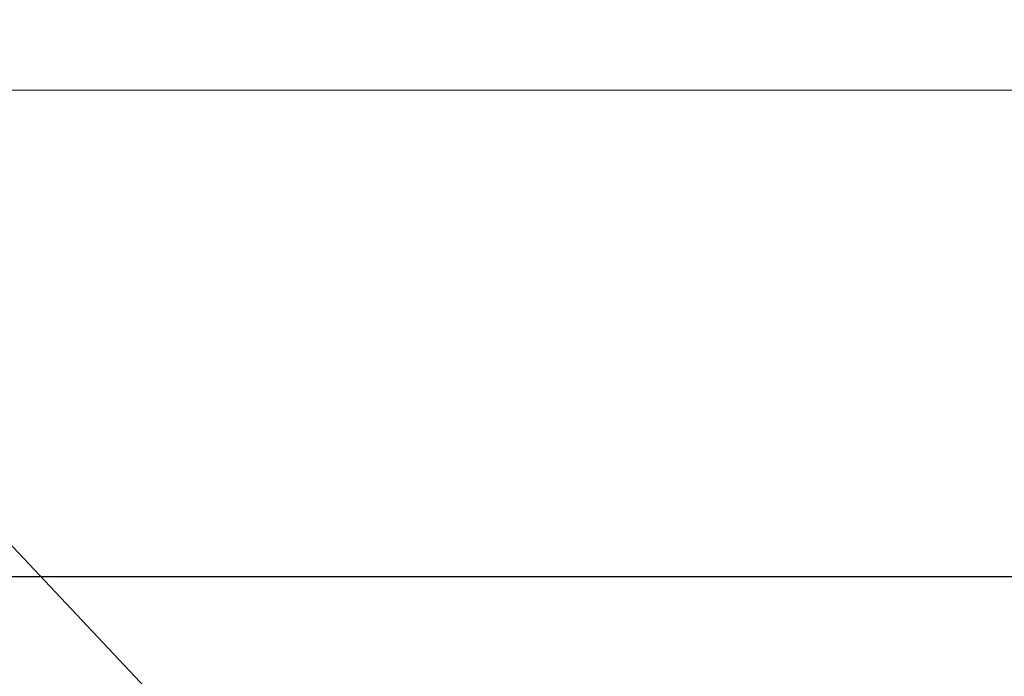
# Model space of a CAD drawing. Header units: inches. Extents: x 1156 to 71303, y -52654 to 51.
# Tile 152 of 217: x 64862 to 64970, y -41761 to -41689. Entities that reach past the tile are written whole.
import ezdxf

# ---------------------------------------------------------------- set-up
doc = ezdxf.new("R2010")
doc.units = ezdxf.units.IN
doc.header["$MEASUREMENT"] = 0
doc.layers.get('0').update_dxf_attribs({"lineweight": 0})
doc.layers.get('Defpoints').update_dxf_attribs({"lineweight": 0})
doc.layers.add('AW OGRODZENIA', color=253, linetype='Continuous')
doc.styles.add('1-200', font='arial.ttf', dxfattribs={"width": 0.75, "height": 35})
doc.dimstyles.new('1-2001-2', dxfattribs={"dimtxt": 35, "dimasz": 10, "dimexe": 15, "dimexo": 10, "dimgap": 0.09, "dimtad": 0, "dimlfac": 0.5, "dimdsep": 46, "dimtxsty": '1-200', "dimblk": 'OBLIQUE', "dimcen": 0.09, "dimadec": 0, "dimazin": 0, "dimtfac": 1, "dimtdec": 4, "dimtix": 1, "dimtofl": 0, "dimtmove": 0, "dimatfit": 3, "dimldrblk": 'OBLIQUE', "dimfxl": 15, "dimfxlon": 1, "dimtvp": 0.7, "dimtolj": 1, "dimtzin": 0, "dimarcsym": 0})

# ---------------------------------------------------------------- blocks, each defined once
blk = doc.blocks.new('_OBLIQUE')
at = {"color": 0, "linetype": 'ByBlock', "lineweight": -2}
for p, q in [((-0.5, -0.5), (0.5, 0.5)), ((0, 0), (0, 0))]:
    blk.add_line(p, q, dxfattribs=at)
blk = doc.blocks.new('*D1653')
at = {"color": 0, "linetype": 'Continuous', "lineweight": -2, "ltscale": 12}
for p, q in [((64611.66, -41804.75), (64611.66, -41834.75)), ((65111.66, -41804.75), (65111.66, -41834.75)), ((64611.66, -41819.75), (65111.66, -41819.75))]:
    blk.add_line(p, q, dxfattribs=at)
at = {"layer": 'Defpoints', "color": 0}
for p in [(64611.66, -41729.73), (65111.66, -41731.35), (65111.66, -41819.75)]:
    blk.add_point(p, dxfattribs=at)
at = {"color": 0, "lineweight": -2, "xscale": 10, "yscale": 10, "zscale": 10, "rotation": 180}
blk.add_blockref('_OBLIQUE', (64611.66, -41819.75), dxfattribs=at)
at = {"color": 0, "lineweight": -2, "xscale": 10, "yscale": 10, "zscale": 10}
blk.add_blockref('_OBLIQUE', (65111.66, -41819.75), dxfattribs=at)
at = {"color": 0, "linetype": 'Continuous', "ltscale": 12, "insert": (64861.66, -41794.73), "char_height": 35, "attachment_point": 5, "style": '1-200'}
blk.add_mtext('\\A1;250', dxfattribs=at)

msp = doc.modelspace()

# ---------------------------------------------------------------- linework, layer by layer
at = {"linetype": 'Continuous', "ltscale": 12}
msp.add_line((64609.665, -41696.806), (65113.665, -41696.806), dxfattribs=at)
at = {"color": 3, "linetype": 'Continuous', "lineweight": 30}
msp.add_line((64479.736, -41750.487), (65230.986, -41750.487), dxfattribs=at)
at = {"layer": 'AW OGRODZENIA', "ltscale": 50}
msp.add_line((64793.813, -41676.179), (64963.705, -41856.087), dxfattribs=at)

# ---------------------------------------------------------------- dimensions: what is measured, and where the dimension line sits
at = {"linetype": 'Continuous', "ltscale": 12}
dim = msp.add_linear_dim(base=(65111.665, -41819.745), p1=(64611.665, -41729.731), p2=(65111.665, -41731.351), dimstyle='1-2001-2', override={"dimtxt": 35}, dxfattribs=at)
dim.commit()
dim.dimension.update_dxf_attribs({"geometry": '*D1653', "text_midpoint": (64861.665, -41794.731)})

doc.saveas('drawing.dxf')
